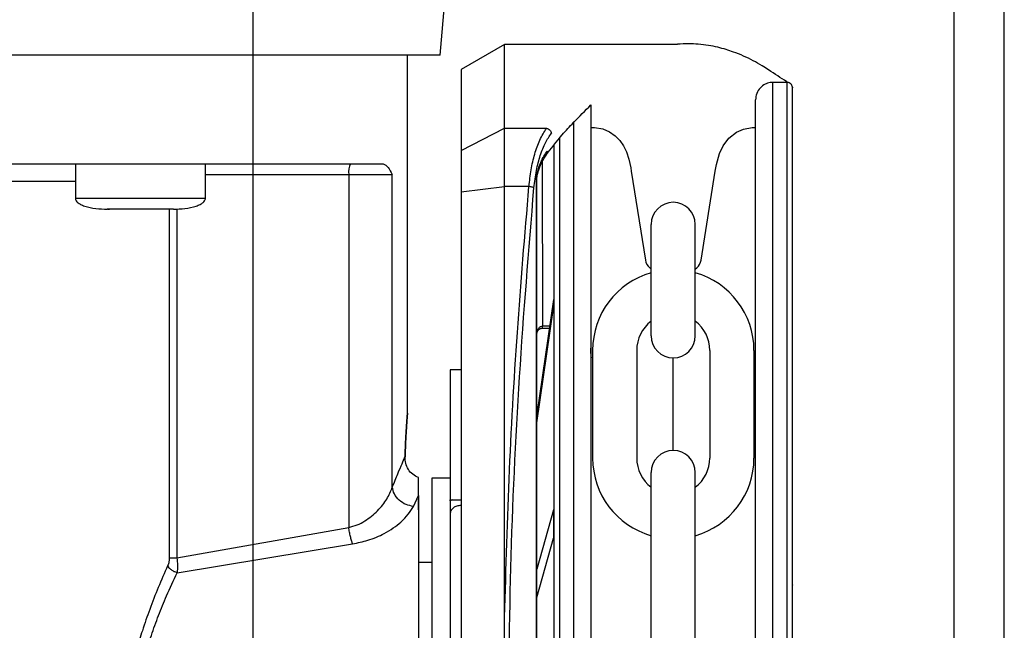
# Model space of a CAD drawing. Header units: inches. Extents: x 170 to 312, y 215 to 248.
# Tile 246 of 256: x 226.12 to 226.287, y 224.117 to 224.221. Entities that reach past the tile are written whole.
import ezdxf

# ---------------------------------------------------------------- set-up
doc = ezdxf.new("R2010")
doc.units = ezdxf.units.IN
doc.header["$LTSCALE"] = 0.25
doc.header["$MEASUREMENT"] = 0
doc.layers.add('MOTOR LH', color=7, linetype='Continuous')

msp = doc.modelspace()

# ---------------------------------------------------------------- linework, layer by layer
at = {"layer": 'MOTOR LH'}
for p, q in [((226.1593482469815, 220.4169811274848), (226.1593482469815, 224.6116862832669)), ((226.278709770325, 220.6835661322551), (226.278709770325, 224.6108812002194)), ((226.2872355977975, 220.6942234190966), (226.2872355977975, 224.6108812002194)), ((226.1911924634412, 224.2146558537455), (226.1920805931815, 224.2248060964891)), ((226.2021360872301, 224.2165014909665), (226.1947542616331, 224.2122394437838)), ((226.2314609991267, 224.2165019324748), (226.2021360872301, 224.2165014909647)), ((226.2021363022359, 224.2022204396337), (226.2021360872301, 224.2165014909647)), ((226.1856557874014, 224.1537552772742), (226.1856561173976, 224.2146558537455)), ((226.1947542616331, 224.2122394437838), (226.1947544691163, 224.1984580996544)), ((226.2502476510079, 224.2100430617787), (226.2478485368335, 224.2100430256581)), ((226.2478502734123, 224.0946992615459), (226.2478485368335, 224.2100430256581)), ((226.2502493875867, 224.0946992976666), (226.2502476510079, 224.2100430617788)), ((226.2138919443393, 224.2033727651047), (226.2138935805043, 224.0946987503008)), ((226.2168447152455, 224.20237648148), (226.2171652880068, 224.2023707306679)), ((226.244602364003, 224.2023707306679), (226.2448958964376, 224.2023707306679)), ((226.1947544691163, 224.1984580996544), (226.2021363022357, 224.202220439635)), ((226.2021363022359, 224.2022204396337), (226.2093035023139, 224.2022205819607)), ((226.2021364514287, 224.1923110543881), (226.2021363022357, 224.2022204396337)), ((226.2114928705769, 224.2006885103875), (226.2114944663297, 224.0946987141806)), ((226.1947544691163, 224.1984580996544), (226.1947545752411, 224.1914093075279)), ((226.1291021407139, 224.1962011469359), (226.1291020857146, 224.190295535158)), ((226.151247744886, 224.190295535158), (226.1512477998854, 224.1962011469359)), ((226.2085955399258, 224.1966323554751), (226.2085959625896, 224.1685594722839)), ((226.1512477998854, 224.1943558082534), (226.1830536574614, 224.1943558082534)), ((226.1756454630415, 224.1943558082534), (226.1756451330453, 224.1343145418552)), ((226.1830533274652, 224.1411564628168), (226.1830536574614, 224.1943558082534)), ((226.2076728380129, 224.1943527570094), (226.2077505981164, 224.1947227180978)), ((226.2076728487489, 224.1936343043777), (226.2077095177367, 224.1941346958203)), ((226.2077095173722, 224.1941346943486), (226.207748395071, 224.1944125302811)), ((226.2237331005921, 224.1949574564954), (226.2261427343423, 224.179810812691)), ((226.2356249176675, 224.179810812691), (226.2380345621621, 224.1949574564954)), ((226.1947545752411, 224.1914093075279), (226.2021364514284, 224.1923110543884)), ((226.2021375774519, 224.1175209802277), (226.2021364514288, 224.1923110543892)), ((226.2063217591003, 224.192311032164), (226.2021364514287, 224.1923110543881)), ((226.2075994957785, 224.1936342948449), (226.2076728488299, 224.1936343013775)), ((226.2076024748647, 223.9957645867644), (226.2075994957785, 224.1936342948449)), ((226.2076758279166, 223.9957645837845), (226.2076728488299, 224.1936342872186)), ((226.1947545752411, 224.1914093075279), (226.1947574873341, 223.9979892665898)), ((226.151247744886, 224.190295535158), (226.1291020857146, 224.190295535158)), ((226.1346384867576, 224.1884501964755), (226.1348943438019, 224.1884501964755)), ((226.1361754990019, 224.1884501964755), (226.1360938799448, 224.1884501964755)), ((226.145711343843, 224.1884501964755), (226.1441743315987, 224.1884501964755)), ((226.1450896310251, 224.1884501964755), (226.1450893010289, 224.1291375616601)), ((226.1464008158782, 224.1885337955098), (226.146400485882, 224.1291375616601)), ((226.2271293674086, 224.1669169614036), (226.2271293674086, 224.1858779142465)), ((226.2346382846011, 224.1669169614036), (226.2346382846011, 224.1858779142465)), ((226.2268817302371, 224.1784589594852), (226.2271293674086, 224.1782385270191)), ((226.2346382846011, 224.1782385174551), (226.2348859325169, 224.1784589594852)), ((226.2105166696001, 224.1731063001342), (226.2076734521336, 224.1535631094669)), ((226.2105166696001, 224.1731063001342), (226.2105166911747, 224.1716732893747)), ((226.2076734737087, 224.1521300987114), (226.2105166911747, 224.1716732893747)), ((226.2098551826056, 224.1685594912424), (226.2085959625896, 224.1685594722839)), ((226.2085959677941, 224.1682137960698), (226.2085959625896, 224.1685594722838)), ((226.2085959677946, 224.1682137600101), (226.2098048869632, 224.1682137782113)), ((226.2171480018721, 224.1644445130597), (226.2171480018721, 224.1461300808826)), ((226.2246569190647, 224.1644445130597), (226.2246569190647, 224.1461300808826)), ((226.237110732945, 224.1644445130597), (226.237110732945, 224.1461300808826)), ((226.2446196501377, 224.1644445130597), (226.2446196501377, 224.1461300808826)), ((226.2308838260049, 224.147412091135), (226.2308838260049, 224.1631625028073)), ((226.1947550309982, 224.1611380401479), (226.1929095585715, 224.1611380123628)), ((226.1929095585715, 224.1611380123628), (226.1929096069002, 224.1579279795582)), ((226.1947550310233, 224.1611363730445), (226.1929095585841, 224.1611363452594)), ((226.1929095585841, 224.1611363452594), (226.1929098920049, 224.1389906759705)), ((226.2271293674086, 224.1053804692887), (226.2271293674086, 224.1436576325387)), ((226.2346382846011, 224.1053804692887), (226.2346382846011, 224.1436576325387)), ((226.1875011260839, 224.1397471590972), (226.1875011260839, 224.1427989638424)), ((226.1929084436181, 224.1426823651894), (226.1897710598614, 224.1426823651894)), ((226.186657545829, 224.1378965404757), (226.1875011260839, 224.1397471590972)), ((226.1875011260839, 224.1373289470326), (226.1875011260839, 224.1391012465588)), ((226.1929083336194, 224.1389912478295), (226.1947538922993, 224.1389912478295)), ((226.1929083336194, 224.1388218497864), (226.1929083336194, 224.1389912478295)), ((226.1933028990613, 224.1389912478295), (226.1929083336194, 224.1388218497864)), ((226.1929098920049, 224.1389906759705), (226.1947553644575, 224.1389907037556)), ((226.1929098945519, 224.1388215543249), (226.1929098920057, 224.1389906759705)), ((226.1933042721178, 224.1389906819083), (226.1929098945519, 224.1388215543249)), ((226.2105172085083, 224.1373118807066), (226.2076738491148, 224.127195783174)), ((226.2105172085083, 224.1373118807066), (226.2105172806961, 224.1325171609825)), ((226.146400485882, 224.1291375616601), (226.1756451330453, 224.1343145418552)), ((226.2076739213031, 224.1224010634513), (226.2105172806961, 224.1325171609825)), ((226.1464412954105, 224.1266067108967), (226.1762860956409, 224.1315346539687)), ((226.1897710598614, 224.1283798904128), (226.1875011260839, 224.1283798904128))]:
    msp.add_line(p, q, dxfattribs=at)
at = {"layer": 'MOTOR LH', "flags": 128}
for points in [[(226.1911924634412, 224.2146558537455), (226.0575993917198, 224.2146558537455), (226.0490563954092, 224.2146562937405), (226.0024378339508, 224.2146562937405), (225.9958476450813, 224.2146567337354), (225.9666999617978, 224.2146567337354), (225.9638282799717, 224.2146571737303), (225.9586630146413, 224.2146571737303)], [(226.2171652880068, 224.2023707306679), (226.2174630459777, 224.2023630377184), (226.2188769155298, 224.2021113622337), (226.2200290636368, 224.201614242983), (226.2209811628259, 224.2009483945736), (226.2217608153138, 224.2001550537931), (226.2223922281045, 224.1992513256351), (226.222912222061, 224.1981950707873), (226.2233145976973, 224.1969967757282), (226.223643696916, 224.1954963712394), (226.2237331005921, 224.1949574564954)], [(226.2380345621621, 224.1949574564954), (226.2382277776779, 224.1960459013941), (226.238756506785, 224.1979418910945), (226.239363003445, 224.1992301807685), (226.2403621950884, 224.2005511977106), (226.2416421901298, 224.2015586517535), (226.2428655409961, 224.2021034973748), (226.24431927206, 224.2023637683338), (226.2446026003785, 224.2023707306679)], [(226.0207531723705, 224.1932492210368), (226.0236877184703, 224.1932492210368), (226.0296035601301, 224.1932487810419), (226.0863427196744, 224.1932487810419), (226.0936657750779, 224.193248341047), (226.1291020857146, 224.193248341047)], [(226.1897710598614, 224.1426823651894), (226.1897710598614, 224.1276274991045), (226.1897709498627, 224.1233533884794), (226.1897709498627, 224.1084617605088), (226.189770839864, 224.1030322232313), (226.189770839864, 224.0919104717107), (226.1897707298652, 224.0863682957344), (226.1897707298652, 224.0707088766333), (226.1897706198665, 224.0660471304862), (226.1897706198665, 224.0480112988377), (226.1897705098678, 224.0470424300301), (226.1897705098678, 224.0467177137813)]]:
    msp.add_lwpolyline(points, dxfattribs=at)
at = {"layer": 'MOTOR LH'}
for centre, radius, start, end in [((226.17854271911, 224.1948030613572), 0.002931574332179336, 151.5164735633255, 188.7755513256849), ((226.2308838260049, 224.1858779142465), 0.003754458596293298, 7.016709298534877e-15, 180), ((226.2284038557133, 224.1801689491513), 0.002289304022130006, 188.9999999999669, 228.3263490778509), ((226.2333638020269, 224.1801689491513), 0.00228930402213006, 311.6736509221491, 351.0000000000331), ((226.2308838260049, 224.1644445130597), 0.01373582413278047, 105.8627163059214, 180), ((226.2308838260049, 224.1644445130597), 0.01373582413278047, 7.016709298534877e-15, 74.13728369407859), ((226.2308838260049, 224.1644445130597), 0.006226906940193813, 127.0808355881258, 180), ((226.2308838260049, 224.1644445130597), 0.006226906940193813, 7.016709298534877e-15, 52.91916441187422), ((226.2308838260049, 224.1669169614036), 0.003754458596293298, 180, 7.016709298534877e-15), ((226.2308838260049, 224.1436576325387), 0.003754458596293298, 7.016709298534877e-15, 180), ((226.2308838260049, 224.1461300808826), 0.01373582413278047, 180, 254.1372836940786), ((226.2308838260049, 224.1461300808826), 0.006226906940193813, 180, 232.9191644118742), ((226.2308838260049, 224.1461300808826), 0.01373582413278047, 285.8627163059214, 7.016709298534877e-15), ((226.2308838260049, 224.1461300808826), 0.006226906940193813, 307.0808355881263, 7.016709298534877e-15)]:
    msp.add_arc(centre, radius, start, end, dxfattribs=at)
for points, knots in [([(226.250367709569, 224.2100365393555), (226.2503184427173, 224.2100686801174), (226.2502691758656, 224.2101008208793), (226.2502199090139, 224.2101329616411), (226.2491820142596, 224.2108100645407), (226.2481441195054, 224.2114871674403), (226.2471062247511, 224.2121642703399), (226.2467445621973, 224.2124002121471), (226.245872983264, 224.212968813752), (226.2444534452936, 224.2137571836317), (226.2428240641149, 224.2145492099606), (226.2412888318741, 224.2151664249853), (226.239824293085, 224.2156516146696), (226.2384062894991, 224.2160315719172), (226.2368254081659, 224.216343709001), (226.2351799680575, 224.2165429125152), (226.2334141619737, 224.2166125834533), (226.232189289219, 224.2165795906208), (226.2315021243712, 224.2165064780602), (226.2314609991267, 224.2165019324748)], [-0.2026574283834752, -0.2026574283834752, -0.2026574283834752, -0.2026574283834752, -0.1934736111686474, -0.1934736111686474, -0.1934736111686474, 0, 0, 0, 0.06741739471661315, 0.1624707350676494, 0.2623543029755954, 0.3670685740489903, 0.4432677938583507, 0.5291235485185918, 0.6246357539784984, 0.7298042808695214, 0.8268099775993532, 0.9437281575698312, 0.9511714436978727, 0.9511714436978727, 0.9511714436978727, 0.9511714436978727]), ([(226.2478485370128, 224.2100310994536), (226.2476978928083, 224.2100329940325), (226.2472340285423, 224.2100176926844), (226.2464606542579, 224.2097545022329), (226.2456254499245, 224.2091299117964), (226.2450136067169, 224.2081951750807), (226.2449340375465, 224.2074487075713), (226.2448958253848, 224.2070902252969)], [0.08048410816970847, 0.08048410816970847, 0.08048410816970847, 0.08048410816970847, 0.170358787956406, 0.3583268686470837, 0.5560887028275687, 0.7868168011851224, 1, 1, 1, 1]), ([(226.2511704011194, 224.209120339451), (226.2511692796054, 224.2091537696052), (226.2511647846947, 224.209287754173), (226.2510965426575, 224.2095237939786), (226.2509136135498, 224.2097871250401), (226.2506513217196, 224.2099661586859), (226.2504111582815, 224.2100464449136), (226.2502730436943, 224.2100360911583), (226.2502355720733, 224.2100332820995)], [0, 0, 0, 0, 0.06890365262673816, 0.2761586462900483, 0.4958689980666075, 0.715579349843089, 0.9228343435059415, 1, 1, 1, 1]), ([(226.251172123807, 224.0946993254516), (226.2511720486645, 224.0996902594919), (226.2511718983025, 224.1096772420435), (226.2511716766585, 224.1243987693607), (226.2511714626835, 224.1386109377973), (226.2511712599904, 224.152073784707), (226.2511710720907, 224.1645540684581), (226.251170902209, 224.175837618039), (226.2511707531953, 224.1857351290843), (226.2511706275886, 224.1940779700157), (226.2511705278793, 224.2007007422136), (226.2511704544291, 224.2055793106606), (226.2511704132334, 224.2083158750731), (226.2511703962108, 224.2094459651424), (226.2511704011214, 224.2091202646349), (226.251170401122, 224.2091202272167)], [0, 0, 0, 0, 0.0833060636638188, 0.1666974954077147, 0.2499975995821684, 0.3333024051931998, 0.4166951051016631, 0.4999952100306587, 0.5833002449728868, 0.6666928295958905, 0.7499928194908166, 0.8332978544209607, 0.9166904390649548, 0.999990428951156, 1, 1, 1, 1]), ([(226.2091220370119, 224.1975514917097), (226.210071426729, 224.198772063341), (226.2116387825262, 224.2007871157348), (226.213251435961, 224.2025326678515), (226.213891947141, 224.2031866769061), (226.2139139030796, 224.2032090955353), (226.2139358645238, 224.2032314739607), (226.213957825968, 224.2032538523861), (226.2149201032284, 224.204234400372), (226.2158823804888, 224.2052149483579), (226.2168446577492, 224.2061954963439)], [0, 0, 0, 0, 0.3080244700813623, 0.5085202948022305, 0.5085202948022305, 0.5085202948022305, 0.5153930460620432, 0.5153930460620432, 0.5153930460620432, 0.8165340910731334, 0.8165340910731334, 0.8165340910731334, 0.8165340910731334]), ([(226.2168446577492, 224.2061954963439), (226.2168446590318, 224.2061102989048), (226.2168446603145, 224.2060251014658), (226.2168446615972, 224.2059399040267), (226.2168446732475, 224.2051660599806), (226.2168446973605, 224.2035644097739), (226.2168447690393, 224.1988034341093), (226.2168448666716, 224.1923186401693), (226.2168449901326, 224.1841183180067), (226.21684513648, 224.1743978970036), (226.2168453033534, 224.1633141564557), (226.2168454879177, 224.1510554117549), (226.2168456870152, 224.1378313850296), (226.216845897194, 224.123871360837), (226.2168461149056, 224.1094110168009), (226.2168462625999, 224.0996012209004), (226.2168463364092, 224.094698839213)], [-0.009409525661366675, -0.009409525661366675, -0.009409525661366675, -0.009409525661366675, 0, 0, 0, 0.08546624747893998, 0.1768922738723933, 0.268313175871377, 0.3598353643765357, 0.4512615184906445, 0.5426821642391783, 0.6342044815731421, 0.7256307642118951, 0.8170515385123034, 0.9085726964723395, 1, 1, 1, 1]), ([(226.2448975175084, 224.0946992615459), (226.2448974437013, 224.0996015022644), (226.2448972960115, 224.1094110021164), (226.2448970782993, 224.123871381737), (226.2448968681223, 224.1378312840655), (226.2448966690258, 224.1510552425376), (226.2448964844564, 224.1633143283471), (226.2448963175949, 224.1743972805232), (226.2448961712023, 224.1841206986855), (226.2448960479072, 224.1923099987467), (226.2448959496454, 224.1988366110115), (226.2448958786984, 224.2035489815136), (226.2448958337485, 224.2065346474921), (226.2448958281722, 224.2069050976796), (226.2448958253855, 224.2070902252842)], [0, 0, 0, 0, 0.08330446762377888, 0.166694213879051, 0.2499999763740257, 0.3333008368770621, 0.4166943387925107, 0.4999999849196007, 0.5833008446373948, 0.6666942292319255, 0.7499999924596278, 0.8333009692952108, 0.9166943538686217, 1, 1, 1, 1]), ([(226.2063217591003, 224.1923110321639), (226.2064289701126, 224.1932750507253), (226.2066478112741, 224.1952428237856), (226.2072799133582, 224.1979318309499), (226.2081534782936, 224.2004196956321), (226.2089069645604, 224.2015996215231), (226.2093035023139, 224.2022205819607)], [0, 0, 0, 0, 0.2282311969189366, 0.4658698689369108, 0.7189029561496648, 0.9999999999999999, 0.9999999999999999, 0.9999999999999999, 0.9999999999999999]), ([(226.2071711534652, 224.1921159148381), (226.2072910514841, 224.1931066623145), (226.2075309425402, 224.1950889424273), (226.2082220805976, 224.1976776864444), (226.2090922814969, 224.1998770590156), (226.2097992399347, 224.2008962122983), (226.2101528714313, 224.2014060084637)], [0, 0, 0, 0, 0.2496836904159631, 0.4995652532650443, 0.7496748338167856, 1, 1, 1, 1]), ([(226.2093034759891, 224.2022205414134), (226.2094043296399, 224.202193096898), (226.2096095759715, 224.2021372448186), (226.2098767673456, 224.2019352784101), (226.2100736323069, 224.2016812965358), (226.2101272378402, 224.2014950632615), (226.2101528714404, 224.201406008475)], [0, 0, 0, 0, 0.2523826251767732, 0.513621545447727, 0.7674189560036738, 1, 1, 1, 1]), ([(226.2105701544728, 224.1993524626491), (226.2105701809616, 224.1975930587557), (226.2105702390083, 224.1937375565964), (226.2105703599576, 224.1857040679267), (226.210570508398, 224.1758446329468), (226.2105706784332, 224.1645508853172), (226.2105708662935, 224.1520732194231), (226.2105710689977, 224.1386096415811), (226.2105712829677, 224.1243977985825), (226.2105715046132, 224.1096761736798), (226.2105716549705, 224.099689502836), (226.2105717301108, 224.0946987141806)], [0, 0, 0, 0, 0.09501659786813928, 0.2082163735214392, 0.3212904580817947, 0.4343712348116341, 0.5475710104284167, 0.6606452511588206, 0.7737261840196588, 0.886920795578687, 1, 1, 1, 1]), ([(226.2077505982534, 224.1947227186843), (226.2079333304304, 224.1953163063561), (226.2083973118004, 224.196823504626), (226.2090481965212, 224.1977947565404), (226.2094427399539, 224.1983834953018)], [0, 0, 0, 0, 0.3938351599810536, 1, 1, 1, 1]), ([(226.2078037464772, 224.1945386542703), (226.208010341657, 224.1951780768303), (226.2084444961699, 224.1965218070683), (226.2090365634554, 224.1973943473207), (226.2093468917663, 224.1978516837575)], [0, 0, 0, 0, 0.475856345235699, 1, 1, 1, 1]), ([(226.2094427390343, 224.1983834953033), (226.20945170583, 224.1983243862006), (226.2094694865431, 224.1982071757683), (226.2094424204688, 224.1980339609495), (226.2093920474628, 224.1979337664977), (226.2093667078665, 224.1978833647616)], [0, 0, 0, 0, 0.335804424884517, 0.6658835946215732, 1, 1, 1, 1]), ([(225.9688941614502, 224.1962024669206), (225.9701522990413, 224.1962022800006), (225.9726686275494, 224.1962019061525), (225.9779453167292, 224.1962020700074), (225.9842482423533, 224.1962019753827), (225.991618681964, 224.1962021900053), (225.9999391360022, 224.1962014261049), (226.0091236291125, 224.1962016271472), (226.0190642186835, 224.1962015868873), (226.0296471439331, 224.1962015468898), (226.0407504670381, 224.1962017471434), (226.0522462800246, 224.1962009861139), (226.0640033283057, 224.1962011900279), (226.0758857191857, 224.1962011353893), (226.087757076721, 224.1962011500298), (226.099481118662, 224.1962011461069), (226.1109227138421, 224.196201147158), (226.1219507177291, 224.1962011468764), (226.1324378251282, 224.1962011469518), (226.1422647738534, 224.1962011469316), (226.1513167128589, 224.196201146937), (226.1594897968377, 224.1962011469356), (226.1666973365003, 224.1962011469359), (226.1728254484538, 224.1962011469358), (226.1779171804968, 224.1962011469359), (226.1803032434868, 224.1962011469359), (226.1814962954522, 224.1962011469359)], [0, 0, 0, 0, 0.04166450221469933, 0.08333077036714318, 0.1249996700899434, 0.1666645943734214, 0.2083321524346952, 0.2499994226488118, 0.2916659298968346, 0.3333317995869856, 0.3749983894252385, 0.41666595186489, 0.4583324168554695, 0.4999992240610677, 0.5416660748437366, 0.583332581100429, 0.6249995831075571, 0.666666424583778, 0.7083332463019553, 0.7499985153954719, 0.7916666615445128, 0.8333329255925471, 0.8749985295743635, 0.9166671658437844, 0.9583328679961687, 1, 1, 1, 1]), ([(226.1814962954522, 224.1962011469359), (226.1817941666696, 224.1960411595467), (226.1823789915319, 224.1957270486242), (226.1828315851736, 224.1948071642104), (226.1830536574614, 224.1943558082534)], [0, 0, 0, 0, 0.5093340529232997, 1, 1, 1, 1]), ([(226.2075994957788, 224.1936342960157), (226.2076035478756, 224.1937446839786), (226.2076126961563, 224.1939939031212), (226.2076513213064, 224.1942243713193), (226.2076728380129, 224.1943527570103)], [0, 0, 0, 0, 0.4429353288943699, 1, 1, 1, 1]), ([(226.2077095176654, 224.1941346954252), (226.2077236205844, 224.194168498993), (226.20775182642, 224.1942361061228), (226.2076991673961, 224.1943138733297), (226.2076728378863, 224.19435275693)], [0, 0, 0, 0, 0.500000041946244, 1, 1, 1, 1]), ([(226.2077483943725, 224.1944125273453), (226.2077763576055, 224.1944591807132), (226.2078322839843, 224.1945524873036), (226.2077778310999, 224.1946659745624), (226.2077506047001, 224.1947227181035)], [0, 0, 0, 0, 0.5000007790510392, 1, 1, 1, 1]), ([(226.2021375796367, 224.117515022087), (226.2023703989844, 224.1258705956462), (226.2028368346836, 224.1426103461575), (226.2042340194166, 224.1676007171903), (226.2056249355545, 224.1840634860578), (226.2063217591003, 224.1923110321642)], [0, 0, 0, 0, 0.3321382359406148, 0.6654134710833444, 1, 1, 1, 1]), ([(226.2071711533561, 224.1921159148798), (226.2071305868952, 224.1921362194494), (226.2070476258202, 224.1921777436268), (226.2068395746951, 224.1922349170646), (226.2065907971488, 224.1922827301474), (226.2064101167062, 224.1923017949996), (226.2063217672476, 224.1923111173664)], [0, 0, 0, 0, 0.2444909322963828, 0.5000000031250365, 0.755509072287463, 1, 1, 1, 1]), ([(226.2027482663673, 224.0947001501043), (226.2028468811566, 224.1056161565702), (226.2030441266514, 224.1274499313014), (226.204526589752, 224.1600498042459), (226.2062894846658, 224.1814254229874), (226.2071711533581, 224.1921159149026)], [0, 0, 0, 0, 0.3332416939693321, 0.6665371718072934, 1, 1, 1, 1]), ([(226.1291055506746, 224.1903610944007), (226.1291071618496, 224.1902756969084), (226.1291105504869, 224.1900960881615), (226.1292559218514, 224.1898376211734), (226.1295399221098, 224.1895442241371), (226.1300295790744, 224.1892434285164), (226.1316633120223, 224.1885873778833), (226.133233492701, 224.1885126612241), (226.1345461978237, 224.1884501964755)], [0, 0, 0, 0, 0.0412916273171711, 0.08684490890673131, 0.1406116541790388, 0.2406821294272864, 0.3651937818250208, 1, 1, 1, 1]), ([(226.1458035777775, 224.1884501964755), (226.1471163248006, 224.1885126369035), (226.1486865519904, 224.1885873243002), (226.1503202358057, 224.1892434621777), (226.150809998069, 224.1895441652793), (226.1510937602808, 224.1898375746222), (226.1512394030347, 224.1900958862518), (226.1512427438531, 224.190275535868), (226.1512443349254, 224.1903610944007)], [0, 0, 0, 0, 0.6348033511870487, 0.7593126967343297, 0.8593888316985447, 0.9131484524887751, 0.9586367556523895, 1, 1, 1, 1]), ([(226.1401748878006, 224.1884501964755), (226.1394373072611, 224.1884501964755), (226.1379620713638, 224.1884501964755), (226.1361017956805, 224.1884501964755), (226.1348001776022, 224.1884501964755), (226.134630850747, 224.1884501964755), (226.1345461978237, 224.1884501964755)], [0, 0, 0, 0, 0.2500156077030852, 0.5000565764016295, 0.7500593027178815, 1, 1, 1, 1]), ([(226.1458035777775, 224.1884501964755), (226.1457189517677, 224.1884501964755), (226.1455496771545, 224.1884501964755), (226.1442479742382, 224.1884501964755), (226.1423877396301, 224.1884501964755), (226.1409124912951, 224.1884501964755), (226.1401748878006, 224.1884501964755)], [0, 0, 0, 0, 0.2499386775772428, 0.4999440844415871, 0.7499790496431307, 1, 1, 1, 1]), ([(226.2076732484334, 224.1672473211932), (226.207684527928, 224.1674074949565), (226.2077066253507, 224.1677212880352), (226.2078642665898, 224.1680835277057), (226.2080481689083, 224.1683176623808), (226.2082117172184, 224.168451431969), (226.2083972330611, 224.1685419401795), (226.2085302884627, 224.1685536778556), (226.2085959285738, 224.1685594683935)], [0, 0, 0, 0, 0.2718919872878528, 0.5326579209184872, 0.656675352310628, 0.7753569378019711, 0.8891770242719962, 1, 1, 1, 1]), ([(226.2076902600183, 224.1673790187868), (226.2076986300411, 224.1674464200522), (226.2077239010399, 224.1676499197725), (226.2079119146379, 224.1679348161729), (226.2082286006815, 224.1681790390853), (226.2084803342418, 224.1682022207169), (226.2086052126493, 224.1682137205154)], [0, 0, 0, 0, 0.1487405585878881, 0.4490815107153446, 0.7267038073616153, 1, 1, 1, 1]), ([(226.2169432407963, 224.1631701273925), (226.2169097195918, 224.1635397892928), (226.2168627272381, 224.1640580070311), (226.2168491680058, 224.1646327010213), (226.2168452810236, 224.1647974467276)], [0, 0, 0, 0, 0.7133331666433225, 1, 1, 1, 1]), ([(226.1852228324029, 224.1463158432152), (226.1852572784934, 224.1473479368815), (226.185326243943, 224.1494143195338), (226.1854908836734, 224.1518255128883), (226.1856214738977, 224.153395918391), (226.1856729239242, 224.1539347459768), (226.1856214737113, 224.1533959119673), (226.1854908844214, 224.1518255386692), (226.1853262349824, 224.1494141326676), (226.1852572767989, 224.1473479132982), (226.1852228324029, 224.1463158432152)], [0, 0, 0, 0, 0.1249630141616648, 0.2501918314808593, 0.375240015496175, 0.4999929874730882, 0.6247459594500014, 0.7497941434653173, 0.8750229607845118, 1, 1, 1, 1]), ([(226.1830533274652, 224.1411564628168), (226.1833784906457, 224.1419537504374), (226.1840111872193, 224.1435050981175), (226.1847428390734, 224.1452152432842), (226.1850660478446, 224.145956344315), (226.1852228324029, 224.1463158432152)], [0, 0, 0, 0, 0.3525121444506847, 0.6859116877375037, 0.9999999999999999, 0.9999999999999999, 0.9999999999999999, 0.9999999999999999]), ([(226.1875011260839, 224.1427989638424), (226.1871630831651, 224.1429660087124), (226.1864869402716, 224.1433001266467), (226.1857417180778, 224.1441736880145), (226.1852783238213, 224.1452175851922), (226.1852413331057, 224.1459496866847), (226.1852228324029, 224.1463158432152)], [0, 0, 0, 0, 0.2499563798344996, 0.4999549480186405, 0.7499052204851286, 1, 1, 1, 1]), ([(226.1756451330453, 224.1343145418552), (226.1761266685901, 224.134447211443), (226.1771010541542, 224.1347156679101), (226.1788439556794, 224.1356399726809), (226.1806556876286, 224.1371365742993), (226.1822635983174, 224.1391630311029), (226.182789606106, 224.1404907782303), (226.1830533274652, 224.1411564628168)], [0, 0, 0, 0, 0.1182711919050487, 0.2393213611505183, 0.4883332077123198, 0.7434686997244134, 1, 1, 1, 1]), ([(226.186657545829, 224.1378965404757), (226.1862290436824, 224.1379756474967), (226.1853413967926, 224.1381395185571), (226.1841754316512, 224.1389113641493), (226.1833221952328, 224.1399661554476), (226.1831408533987, 224.1407689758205), (226.1830533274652, 224.1411564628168)], [0, 0, 0, 0, 0.2413737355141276, 0.5000083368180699, 0.7586754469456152, 1, 1, 1, 1]), ([(226.1875011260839, 224.1397471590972), (226.1875011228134, 224.1384178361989), (226.1875011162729, 224.1357593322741), (226.1875011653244, 224.1299413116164), (226.187500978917, 224.1230219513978), (226.1875010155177, 224.1150979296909), (226.1875010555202, 224.1064765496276), (226.1875008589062, 224.0974581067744), (226.1875009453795, 224.088307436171), (226.1875008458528, 224.0824470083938), (226.1875007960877, 224.0795166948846)], [0, 0, 0, 0, 0.1250053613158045, 0.2499973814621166, 0.3750018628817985, 0.5000021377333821, 0.624998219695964, 0.7500007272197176, 0.874996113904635, 1, 1, 1, 1]), ([(226.1929083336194, 224.1388218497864), (226.1929083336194, 224.1387028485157), (226.1929083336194, 224.1384499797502), (226.1929083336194, 224.1377410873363), (226.1929083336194, 224.1371382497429), (226.1929083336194, 224.1367081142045)], [0, 0, 0, 0, 0.2029761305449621, 0.4313090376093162, 1, 1, 1, 1]), ([(226.1929098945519, 224.138821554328), (226.1929098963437, 224.1387025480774), (226.1929099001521, 224.1384495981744), (226.1929099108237, 224.137740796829), (226.1929099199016, 224.1371378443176), (226.1929099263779, 224.1367076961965)], [0, 0, 0, 0, 0.2029558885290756, 0.4313863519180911, 1, 1, 1, 1]), ([(226.1762860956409, 224.1315346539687), (226.1771690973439, 224.131707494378), (226.179132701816, 224.1320918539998), (226.1820208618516, 224.1333750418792), (226.1850328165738, 224.1354056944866), (226.1860712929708, 224.1369977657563), (226.186657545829, 224.1378965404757)], [0, 0, 0, 0, 0.1711773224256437, 0.380661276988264, 0.65036365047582, 1, 1, 1, 1]), ([(226.1930489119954, 224.1372233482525), (226.1930488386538, 224.1372233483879), (226.1929903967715, 224.1372234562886), (226.192949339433, 224.136965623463), (226.1929083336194, 224.1367081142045)], [0, 0, 0, 0, 0.001254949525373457, 1, 1, 1, 1]), ([(226.1930504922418, 224.1372230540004), (226.1930503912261, 224.1372229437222), (226.1929169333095, 224.1370772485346), (226.1929134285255, 224.1368924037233), (226.1929099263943, 224.1367076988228)], [0, 0, 0, 0, 0.0007569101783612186, 1, 1, 1, 1]), ([(226.1947538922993, 224.1380536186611), (226.1945130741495, 224.1380332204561), (226.1940313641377, 224.1379924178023), (226.1934024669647, 224.1376858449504), (226.1931667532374, 224.137377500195), (226.1930489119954, 224.1372233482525)], [0, 0, 0, 0, 0.33329477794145, 0.6666915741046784, 0.9999999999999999, 0.9999999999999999, 0.9999999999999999, 0.9999999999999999]), ([(226.1947553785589, 224.1380533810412), (226.1945145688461, 224.1380328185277), (226.1940328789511, 224.1379916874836), (226.1934039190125, 224.1376850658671), (226.1931683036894, 224.1373770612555), (226.1930504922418, 224.1372230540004)], [0, 0, 0, 0, 0.3332611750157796, 0.6666198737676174, 0.9999999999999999, 0.9999999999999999, 0.9999999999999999, 0.9999999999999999]), ([(226.1929083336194, 224.1367081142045), (226.1929083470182, 224.1337131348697), (226.1929083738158, 224.1277231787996), (226.1929081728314, 224.11727967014), (226.1929082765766, 224.1061914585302), (226.1929080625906, 224.094699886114), (226.1929081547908, 224.0832083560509), (226.1929079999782, 224.0721197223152), (226.192907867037, 224.0616766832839), (226.1929078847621, 224.0556865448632), (226.1929078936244, 224.0526915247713)], [0, 0, 0, 0, 0.124998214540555, 0.2499963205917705, 0.3749989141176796, 0.4999955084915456, 0.6249968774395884, 0.7499994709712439, 0.8750017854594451, 1, 1, 1, 1]), ([(226.1762860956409, 224.1315346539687), (226.1762260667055, 224.1317155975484), (226.1761045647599, 224.1320818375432), (226.1759305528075, 224.1327724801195), (226.1757712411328, 224.1335273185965), (226.1756868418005, 224.1340541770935), (226.1756451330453, 224.1343145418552)], [0, 0, 0, 0, 0.2470488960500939, 0.5000408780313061, 0.7529284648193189, 1, 1, 1, 1]), ([(226.1450893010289, 224.1291375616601), (226.145077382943, 224.1289192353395), (226.1450502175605, 224.1284215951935), (226.1449002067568, 224.1280304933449), (226.144816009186, 224.127810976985)], [0, 0, 0, 0, 0.4387232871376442, 1, 1, 1, 1]), ([(226.1450893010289, 224.1291375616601), (226.1451628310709, 224.1291375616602), (226.1453098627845, 224.1291375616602), (226.1456261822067, 224.1291375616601), (226.1459915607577, 224.1291375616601), (226.146264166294, 224.1291375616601), (226.146400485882, 224.1291375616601)], [0, 0, 0, 0, 0.2499901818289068, 0.4998839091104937, 0.7499110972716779, 1, 1, 1, 1]), ([(226.146400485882, 224.1291375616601), (226.1464331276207, 224.128716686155), (226.1465050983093, 224.127788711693), (226.1464638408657, 224.1270246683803), (226.1464412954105, 224.1266071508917)], [0, 0, 0, 0, 0.4535421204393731, 1, 1, 1, 1]), ([(226.144816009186, 224.127810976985), (226.144274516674, 224.1265851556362), (226.1432296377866, 224.124219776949), (226.1417789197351, 224.1204927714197), (226.1405631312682, 224.1169771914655), (226.1395581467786, 224.1136442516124), (226.1387329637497, 224.1104517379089), (226.1380771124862, 224.1073698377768), (226.137578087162, 224.1044192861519), (226.1372202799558, 224.1016150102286), (226.1369839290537, 224.0988033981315), (226.1368603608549, 224.0959838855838), (226.1368814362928, 224.094104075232), (226.1368919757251, 224.0931640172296)], [0, 0, 0, 0, 0.1290318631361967, 0.2489834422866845, 0.3596689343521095, 0.4517581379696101, 0.5420012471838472, 0.6309113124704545, 0.7060594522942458, 0.7802100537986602, 0.8536768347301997, 0.926826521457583, 1, 1, 1, 1]), ([(226.1464412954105, 224.1266067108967), (226.1462705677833, 224.1266623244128), (226.1459211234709, 224.1267761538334), (226.1454415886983, 224.1270702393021), (226.1450440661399, 224.1274253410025), (226.1448908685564, 224.1276843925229), (226.144816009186, 224.127810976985)], [0, 0, 0, 0, 0.2442937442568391, 0.5000190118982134, 0.7556863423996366, 1, 1, 1, 1]), ([(226.1383330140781, 224.0932198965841), (226.1383261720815, 224.0945693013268), (226.1383116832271, 224.097426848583), (226.1387040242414, 224.1019721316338), (226.1393702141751, 224.1061287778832), (226.1401985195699, 224.1097918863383), (226.1410372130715, 224.1128726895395), (226.1420644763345, 224.1160964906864), (226.1432765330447, 224.1193998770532), (226.1447564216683, 224.1230043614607), (226.1458368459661, 224.1253143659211), (226.1464412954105, 224.1266067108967)], [0, 0, 0, 0, 0.1082425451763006, 0.2292182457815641, 0.3670312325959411, 0.4518303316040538, 0.5421950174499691, 0.6382021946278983, 0.746058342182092, 0.8579309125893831, 1, 1, 1, 1]), ([(226.2511720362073, 224.100518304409), (226.2511720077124, 224.1024109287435), (226.2511719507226, 224.1061961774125), (226.251171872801, 224.1113717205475), (226.2511718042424, 224.1159253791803), (226.2511717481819, 224.1196489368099), (226.251171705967, 224.1224528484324), (226.2511716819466, 224.1240483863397), (226.2511716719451, 224.1247125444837), (226.2511716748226, 224.1245215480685), (226.2511716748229, 224.1245215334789)], [0, 0, 0, 0, 0.1428555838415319, 0.2857111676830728, 0.428566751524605, 0.5714223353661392, 0.7142779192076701, 0.8571335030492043, 0.9999890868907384, 1, 1, 1, 1]), ([(226.202099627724, 224.0946974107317), (226.202099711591, 224.0953125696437), (226.2021001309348, 224.0983884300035), (226.2021075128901, 224.1037307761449), (226.2021280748, 224.1107235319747), (226.2021344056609, 224.1152530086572), (226.2021375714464, 224.117518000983)], [0, 0, 0, 0, 0.08083862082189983, 0.4042017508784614, 0.7020674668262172, 0.9999999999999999, 0.9999999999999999, 0.9999999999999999, 0.9999999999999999])]:
    msp.add_open_spline(points, degree=3, knots=knots, dxfattribs=at)

doc.saveas('drawing.dxf')
